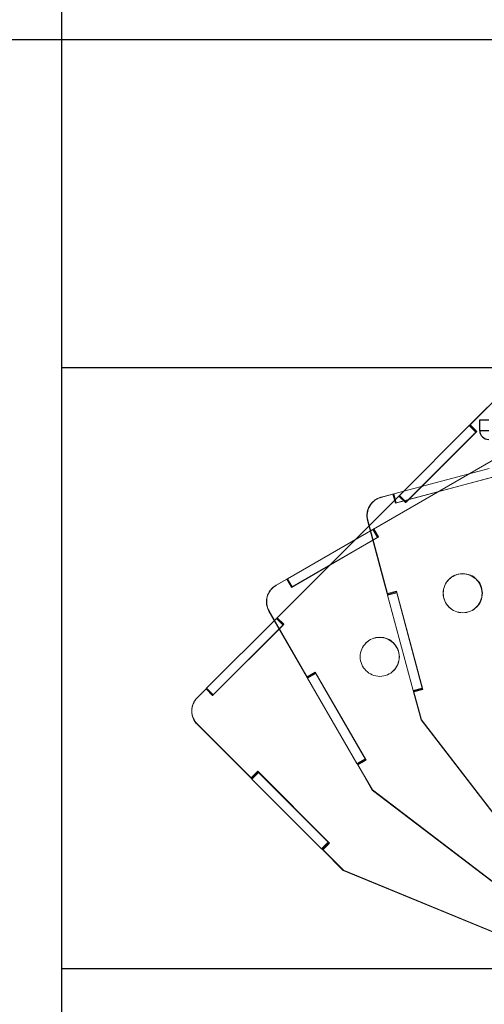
# Paper-space layout 'Sheet7' of a CAD drawing. Header units: inches. Extents: x 2.58 to 9.71, y 0.37 to 7.49.
# Tile 6 of 13: x 4.29 to 4.81, y 4.63 to 5.73. Entities that reach past the tile are written whole.
import ezdxf

# ---------------------------------------------------------------- set-up
doc = ezdxf.new("R2010")
doc.units = ezdxf.units.IN
doc.header["$MEASUREMENT"] = 0
doc.linetypes.add('PHANTOM', pattern=[0.5, 0.25, -0.05, 0.05, -0.05, 0.05, -0.05])
doc.layers.add('FORMAT', color=7, linetype='Continuous')
doc.styles.add('SLDTEXTSTYLE0', font='TXT', dxfattribs={"width": 0.75})
doc.dimstyles.new('SLDDIMSTYLE11', dxfattribs={"dimtxt": 0.104167, "dimasz": 0.13, "dimexe": 0, "dimexo": 0.0625, "dimgap": 0.026042, "dimtad": 0, "dimtih": 1, "dimtoh": 1, "dimdec": 1, "dimlfac": 18, "dimrnd": 1e-09, "dimzin": 12, "dimdsep": 46, "dimtxsty": 'SLDTEXTSTYLE0', "dimsah": 1, "dimcen": 0.09, "dimadec": 0, "dimazin": 3, "dimtfac": 1, "dimtdec": 1, "dimtofl": 0, "dimtmove": 0, "dimatfit": 3, "dimfxl": 1, "dimfrac": 2, "dimtolj": 1, "dimtzin": 12, "dimarcsym": 0})

# ---------------------------------------------------------------- blocks, each defined once
blk = doc.blocks.new('_D_34')
at = {"layer": 'FORMAT', "color": 7}
for p, q in [((6.2033, 6.7415), (3.4416, 6.7415)), ((3.5666, 6.7415), (3.5666, 5.2082)), ((3.4126, 5.1871), (3.3809, 5.1871)), ((3.3809, 5.1871), (3.3809, 5.0216)), ((3.7205, 5.1871), (3.7522, 5.1871)), ((3.7522, 5.1871), (3.7522, 5.0216)), ((3.3809, 5.0216), (3.4126, 5.0216)), ((3.7522, 5.0216), (3.7205, 5.0216)), ((3.5666, 3.3413), (3.5666, 4.8616)), ((4.2917, 3.3413), (3.4416, 3.3413))]:
    blk.add_line(p, q, dxfattribs=at)
for points in [[(3.5666, 6.7415), (3.5466, 6.6115), (3.5866, 6.6115)], [(3.5666, 3.3413), (3.5866, 3.4713), (3.5466, 3.4713)]]:
    blk.add_solid(points, dxfattribs=at)
at = {"layer": 'FORMAT', "color": 7, "char_height": 0.10417, "attachment_point": 1, "style": 'SLDTEXTSTYLE0'}
for s, insert in [('1555', (3.4126, 5.1559)), ('61.2', (3.4319, 4.9959))]:
    blk.add_mtext(s, dxfattribs=dict(at, insert=insert))
blk = doc.blocks.new('_D_37')
at = {"layer": 'FORMAT', "color": 7}
for p, q in [((5.0857, 5.7046), (3.9067, 5.7046)), ((4.0317, 5.7046), (4.0317, 4.6071)), ((3.8778, 4.586), (3.8461, 4.586)), ((3.8461, 4.586), (3.8461, 4.4205)), ((4.1856, 4.586), (4.2173, 4.586)), ((4.2173, 4.586), (4.2173, 4.4205)), ((3.8461, 4.4205), (3.8778, 4.4205)), ((4.2173, 4.4205), (4.1856, 4.4205)), ((4.0317, 3.3413), (4.0317, 4.2604)), ((4.2917, 3.3413), (3.9067, 3.3413))]:
    blk.add_line(p, q, dxfattribs=at)
for points in [[(4.0317, 5.7046), (4.0117, 5.5746), (4.0517, 5.5746)], [(4.0317, 3.3413), (4.0517, 3.4713), (4.0117, 3.4713)]]:
    blk.add_solid(points, dxfattribs=at)
at = {"layer": 'FORMAT', "color": 7, "char_height": 0.10417, "attachment_point": 1, "style": 'SLDTEXTSTYLE0'}
for s, insert in [('1080', (3.8778, 4.5547)), ('42.5', (3.8971, 4.3947))]:
    blk.add_mtext(s, dxfattribs=dict(at, insert=insert))

psp = doc.layouts.new('Sheet7')

# ---------------------------------------------------------------- linework, layer by layer
at = {"color": 7, "linetype": 'Continuous'}
for p, q in [((4.34169, 2.00796), (4.34169, 7.34129)), ((4.34169, 5.34129), (7.67502, 5.34129)), ((4.34169, 4.67463), (7.67502, 4.67463))]:
    psp.add_line(p, q, dxfattribs=at)
at = {"color": 7, "linetype": 'PHANTOM', "lineweight": 18}
for p, q in [((4.92927, 5.41246), (4.79431, 5.2775)), ((4.92949, 5.41269), (4.79453, 5.27773)), ((4.71623, 5.19943), (4.79358, 5.27678)), ((4.79358, 5.27678), (4.79416, 5.27735)), ((4.80095, 5.26942), (4.79358, 5.27678)), ((4.79431, 5.2775), (4.79416, 5.27735)), ((4.80152, 5.26999), (4.79416, 5.27735)), ((4.79431, 5.2775), (4.79453, 5.27773)), ((4.79431, 5.2775), (4.80167, 5.27014)), ((4.79453, 5.27773), (4.8019, 5.27036)), ((4.8019, 5.27036), (4.7229, 5.19136)), ((4.7236, 5.19206), (4.80095, 5.26942)), ((4.80095, 5.26942), (4.80152, 5.26999)), ((4.80167, 5.27014), (4.80152, 5.26999)), ((4.80167, 5.27014), (4.8019, 5.27036)), ((4.85279, 5.25756), (4.6875, 5.16213)), ((4.85307, 5.25772), (4.68777, 5.16229)), ((4.70987, 5.20105), (4.81553, 5.22936)), ((4.81952, 5.21965), (4.7116, 5.19073)), ((4.71256, 5.19099), (4.81823, 5.2193)), ((4.71553, 5.19873), (4.58057, 5.06376)), ((4.70891, 5.20079), (4.69551, 5.1972)), ((4.70891, 5.20079), (4.69581, 5.19728)), ((4.7086, 5.20071), (4.70891, 5.20079)), ((4.70891, 5.20079), (4.70904, 5.20083)), ((4.71161, 5.19073), (4.70891, 5.20079)), ((4.7116, 5.19073), (4.70891, 5.20079)), ((4.70904, 5.20083), (4.70987, 5.20105)), ((4.71173, 5.19077), (4.70904, 5.20083)), ((4.71256, 5.19099), (4.70987, 5.20105)), ((4.71553, 5.19873), (4.7153, 5.1985)), ((4.7153, 5.1985), (4.71553, 5.19873)), ((4.71553, 5.19873), (4.71562, 5.19882)), ((4.7229, 5.19136), (4.71553, 5.19873)), ((4.7229, 5.19136), (4.71553, 5.19873)), ((4.71562, 5.19882), (4.71623, 5.19943)), ((4.72299, 5.19146), (4.71562, 5.19882)), ((4.7236, 5.19206), (4.71623, 5.19943)), ((4.7153, 5.1985), (4.58034, 5.06354)), ((4.68617, 5.19181), (4.68617, 5.19181)), ((4.6955, 5.1972), (4.69581, 5.19728)), ((4.69551, 5.1972), (4.6955, 5.1972)), ((4.71161, 5.19073), (4.7116, 5.19073)), ((4.71161, 5.19073), (4.71173, 5.19077)), ((4.71173, 5.19077), (4.71256, 5.19099)), ((4.7229, 5.19136), (4.72289, 5.19136)), ((4.7229, 5.19136), (4.72299, 5.19146)), ((4.72299, 5.19146), (4.7236, 5.19206)), ((4.68078, 5.17169), (4.68109, 5.17177)), ((4.70278, 5.08958), (4.68078, 5.17169)), ((4.68078, 5.17169), (4.70256, 5.09039)), ((4.68078, 5.17169), (4.68078, 5.17169)), ((4.68109, 5.17177), (4.70287, 5.09047)), ((4.59188, 5.10692), (4.68661, 5.16162)), ((4.68661, 5.16162), (4.68731, 5.16202)), ((4.69182, 5.1526), (4.68661, 5.16162)), ((4.6875, 5.16213), (4.68731, 5.16202)), ((4.69252, 5.153), (4.68731, 5.16202)), ((4.6875, 5.16213), (4.68777, 5.16229)), ((4.68777, 5.16229), (4.69298, 5.15327)), ((4.69298, 5.15327), (4.59623, 5.0974)), ((4.59709, 5.0979), (4.69182, 5.1526)), ((4.69182, 5.1526), (4.69252, 5.153)), ((4.69271, 5.15311), (4.69252, 5.153)), ((4.69271, 5.15311), (4.69298, 5.15327)), ((4.59102, 5.10643), (4.579, 5.09949)), ((4.59102, 5.10643), (4.57927, 5.09965)), ((4.59074, 5.10627), (4.59102, 5.10643)), ((4.59102, 5.10643), (4.59113, 5.10649)), ((4.59623, 5.09741), (4.59102, 5.10643)), ((4.59623, 5.0974), (4.59102, 5.10643)), ((4.59113, 5.10649), (4.59188, 5.10692)), ((4.59634, 5.09747), (4.59113, 5.10649)), ((4.59709, 5.0979), (4.59188, 5.10692)), ((4.57138, 5.09186), (4.57138, 5.09186)), ((4.579, 5.09949), (4.57927, 5.09965)), ((4.579, 5.09949), (4.579, 5.09949)), ((4.59623, 5.09741), (4.59622, 5.09741)), ((4.59623, 5.09741), (4.59634, 5.09747)), ((4.59634, 5.09747), (4.59709, 5.0979)), ((4.70256, 5.09039), (4.70287, 5.09047)), ((4.71284, 5.09228), (4.70278, 5.08958)), ((4.70299, 5.08878), (4.70278, 5.08958)), ((4.70287, 5.09047), (4.71293, 5.09316)), ((4.71305, 5.09147), (4.70299, 5.08878)), ((4.71284, 5.09228), (4.71262, 5.09308)), ((4.71305, 5.09147), (4.71284, 5.09228)), ((4.71293, 5.09316), (4.74212, 4.98423)), ((4.74138, 4.98576), (4.71305, 5.09147)), ((4.73132, 4.98306), (4.70299, 5.08878)), ((4.57138, 5.07103), (4.57166, 5.07119)), ((4.61388, 4.99742), (4.57138, 5.07103)), ((4.57138, 5.07103), (4.61346, 4.99814)), ((4.57138, 5.07103), (4.57138, 5.07103)), ((4.57166, 5.07119), (4.61374, 4.9983)), ((4.50227, 4.98547), (4.57962, 5.06282)), ((4.57962, 5.06282), (4.58019, 5.06339)), ((4.58699, 5.05545), (4.57962, 5.06282)), ((4.58034, 5.06354), (4.58019, 5.06339)), ((4.58756, 5.05602), (4.58019, 5.06339)), ((4.58034, 5.06354), (4.58057, 5.06376)), ((4.58057, 5.06376), (4.58793, 5.0564)), ((4.58793, 5.0564), (4.50893, 4.9774)), ((4.50964, 4.9781), (4.58699, 5.05545)), ((4.58699, 5.05545), (4.58756, 5.05602)), ((4.58771, 5.05617), (4.58756, 5.05602)), ((4.58771, 5.05617), (4.58793, 5.0564)), ((4.61374, 4.9983), (4.62276, 5.00351)), ((4.6229, 5.00263), (4.61388, 4.99742)), ((4.6229, 5.00263), (4.62248, 5.00335)), ((4.62276, 5.00351), (4.67915, 4.90584)), ((4.62331, 5.00191), (4.6229, 5.00263)), ((4.61346, 4.99814), (4.61374, 4.9983)), ((4.61429, 4.9967), (4.61388, 4.99742)), ((4.62331, 5.00191), (4.61429, 4.9967)), ((4.66902, 4.90192), (4.61429, 4.9967)), ((4.67804, 4.90712), (4.62331, 5.00191)), ((4.50157, 4.98477), (4.49176, 4.97495)), ((4.50157, 4.98476), (4.49198, 4.97517)), ((4.50134, 4.98454), (4.50157, 4.98476)), ((4.50157, 4.98477), (4.50166, 4.98486)), ((4.50893, 4.9774), (4.50157, 4.98477)), ((4.50893, 4.9774), (4.50157, 4.98476)), ((4.50166, 4.98486), (4.50227, 4.98547)), ((4.50903, 4.97749), (4.50166, 4.98486)), ((4.50964, 4.9781), (4.50227, 4.98547)), ((4.74138, 4.98576), (4.73132, 4.98306)), ((4.73153, 4.98226), (4.73132, 4.98306)), ((4.74159, 4.98495), (4.73153, 4.98226)), ((4.74009, 4.95033), (4.73153, 4.98226)), ((4.74004, 4.98367), (4.73175, 4.98145)), ((4.73175, 4.98145), (4.73206, 4.98153)), ((4.73175, 4.98145), (4.74009, 4.95033)), ((4.74212, 4.98423), (4.73206, 4.98153)), ((4.73206, 4.98153), (4.7404, 4.95041)), ((4.74159, 4.98495), (4.74138, 4.98576)), ((4.74181, 4.98415), (4.74159, 4.98495)), ((4.74181, 4.98415), (4.74212, 4.98423)), ((4.49175, 4.97495), (4.49198, 4.97517)), ((4.49176, 4.97495), (4.49175, 4.97495)), ((4.50893, 4.9774), (4.50903, 4.97749)), ((4.50893, 4.9774), (4.50893, 4.9774)), ((4.50903, 4.97749), (4.50964, 4.9781)), ((4.48636, 4.96562), (4.48637, 4.96561)), ((4.74009, 4.95033), (4.7404, 4.95041)), ((4.74009, 4.95033), (4.74009, 4.95033)), ((4.74009, 4.95033), (4.95818, 4.6672)), ((4.7404, 4.95041), (4.95849, 4.66728)), ((4.49176, 4.9455), (4.49199, 4.94572)), ((4.49176, 4.9455), (4.55128, 4.88598)), ((4.49176, 4.9455), (4.49176, 4.94549)), ((4.55186, 4.88539), (4.49176, 4.94549)), ((4.49199, 4.94572), (4.5515, 4.8862)), ((4.67804, 4.90712), (4.66902, 4.90192)), ((4.67845, 4.9064), (4.66943, 4.90119)), ((4.67728, 4.90476), (4.66985, 4.90047)), ((4.67915, 4.90584), (4.67013, 4.90063)), ((4.67845, 4.9064), (4.67804, 4.90712)), ((4.67887, 4.90568), (4.67845, 4.9064)), ((4.67887, 4.90568), (4.67915, 4.90584)), ((4.5515, 4.8862), (4.55886, 4.89357)), ((4.55923, 4.89275), (4.55864, 4.89334)), ((4.55886, 4.89357), (4.63861, 4.81382)), ((4.66943, 4.90119), (4.66902, 4.90192)), ((4.68596, 4.87257), (4.66943, 4.90119)), ((4.66985, 4.90047), (4.67013, 4.90063)), ((4.66985, 4.90047), (4.68596, 4.87257)), ((4.67013, 4.90063), (4.68624, 4.87273)), ((4.55128, 4.88598), (4.5515, 4.8862)), ((4.55923, 4.89275), (4.55186, 4.88539)), ((4.55245, 4.8848), (4.55186, 4.88539)), ((4.55982, 4.89216), (4.55245, 4.8848)), ((4.62984, 4.80741), (4.55245, 4.8848)), ((4.55982, 4.89216), (4.55923, 4.89275)), ((4.6372, 4.81478), (4.55982, 4.89216)), ((4.68596, 4.87257), (4.68624, 4.87273)), ((4.68596, 4.87257), (4.68596, 4.87257)), ((4.68596, 4.87257), (4.9699, 4.65554)), ((4.68624, 4.87273), (4.97018, 4.65569)), ((4.6372, 4.81478), (4.62984, 4.80741)), ((4.63043, 4.80682), (4.62984, 4.80741)), ((4.63779, 4.81419), (4.63043, 4.80682)), ((4.6538, 4.78345), (4.63043, 4.80682)), ((4.63708, 4.8123), (4.63102, 4.80623)), ((4.63102, 4.80623), (4.63125, 4.80646)), ((4.63102, 4.80623), (4.65381, 4.78345)), ((4.63861, 4.81382), (4.63125, 4.80646)), ((4.63125, 4.80646), (4.65403, 4.78367)), ((4.63779, 4.81419), (4.6372, 4.81478)), ((4.63838, 4.8136), (4.63779, 4.81419)), ((4.63838, 4.8136), (4.63861, 4.81382)), ((4.65381, 4.78345), (4.65403, 4.78367)), ((4.65403, 4.78367), (4.98447, 4.64752)), ((4.65381, 4.78345), (4.6538, 4.78345)), ((4.65381, 4.78345), (4.98424, 4.6473))]:
    psp.add_line(p, q, dxfattribs=at)
at = {"color": 7, "linetype": 'Continuous', "lineweight": 25}
for p, q in [((4.80525, 5.27124), (4.80525, 5.28327)), ((4.80525, 5.28327), (4.81509, 5.28327)), ((4.80525, 5.27124), (4.81509, 5.27124))]:
    psp.add_line(p, q, dxfattribs=at)
at = {"color": 7, "linetype": 'PHANTOM', "lineweight": 18}
for centre in [(4.78632, 5.09096), (4.78641, 5.09093), (4.69431, 5.02037)]:
    psp.add_circle(centre, 0.02169, dxfattribs=at)
at = {"color": 7, "linetype": 'Continuous', "lineweight": 25}
psp.add_arc((4.81509, 5.27124), 0.00984, 180.01, 270.01, dxfattribs=at)
at = {"color": 7, "linetype": 'PHANTOM', "lineweight": 18}
for centre, radius, start, end in [((4.7009, 5.17708), 0.02083, 105.01336, 195.01303), ((4.7009, 5.17708), 0.02083, 135, 195), ((4.70121, 5.17716), 0.02083, 105.01336, 195.01303), ((4.7009, 5.17708), 0.02083, 105, 135), ((4.78609, 5.09073), 0.0217, 315.02021, 134.72654), ((4.78612, 5.09077), 0.0217, 300.02021, 119.72654), ((4.58942, 5.08145), 0.02083, 120.01336, 210.01303), ((4.58942, 5.08145), 0.02083, 150, 210), ((4.58969, 5.08161), 0.02083, 120.01336, 210.01303), ((4.58942, 5.08145), 0.02083, 120, 150), ((4.69408, 5.02014), 0.0217, 315.02021, 134.72654), ((4.50649, 4.96023), 0.02083, 135.01336, 225.01303), ((4.50671, 4.96045), 0.02083, 135.01336, 225.01303), ((4.50649, 4.96022), 0.02083, 135, 165), ((4.50649, 4.96022), 0.02083, 165, 225)]:
    psp.add_arc(centre, radius, start, end, dxfattribs=at)

# ---------------------------------------------------------------- dimensions: what is measured, and where the dimension line sits
at = {"layer": 'FORMAT', "color": 7}
for base, p1, picture, middle in [((3.56657, 3.34129), (6.2533, 6.74151), '_D_34', (3.56657, 5.0349)), ((4.0317, 3.34129), (5.1357, 5.70458), '_D_37', (4.0317, 4.43377))]:
    dim = psp.add_linear_dim(base=base, p1=p1, p2=(4.34169, 3.34129), angle=90, dimstyle='SLDDIMSTYLE11', dxfattribs=at)
    dim.commit()
    dim.dimension.update_dxf_attribs({"geometry": picture, "text_midpoint": middle, "dimtype": 160})

doc.saveas('drawing.dxf')
